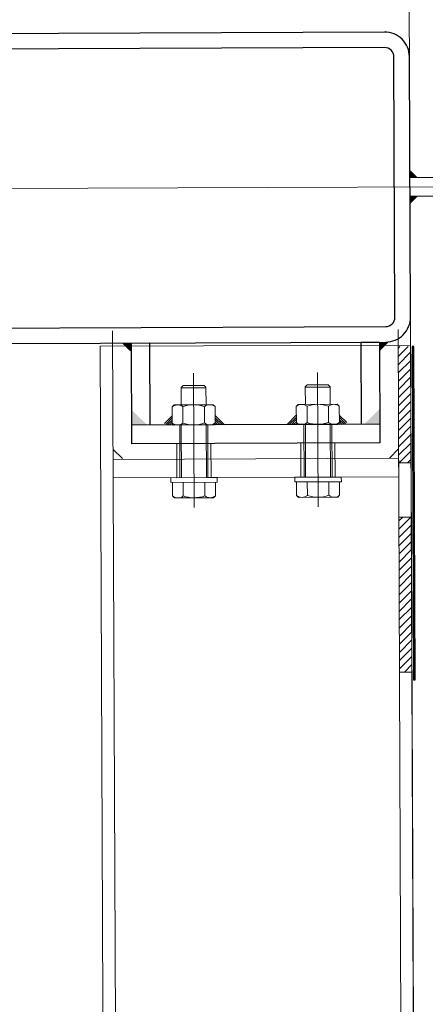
# Model space of a CAD drawing. Header units: millimetres. Extents: x 21148.2 to 21239.2, y 30135 to 30201.8.
# Tile 173 of 189: x 21216.65 to 21216.912, y 30173.538 to 30174.174. Entities that reach past the tile are written whole.
import ezdxf

# ---------------------------------------------------------------- set-up
doc = ezdxf.new("R2010")
doc.units = ezdxf.units.MM
doc.linetypes.add('AR-T1E-20-L1$0$BIAL - T1E - LT - 001 - AR - DWG - 0134 & 138$0$EAST PTB LVL-1-FACADE$0$CENTER', pattern=[50.8, 31.75, -6.35, 6.35, -6.35])
for name, color, linetype, lineweight in [('AR-T1E-20-L1$0$BIAL - T1E - LT - 001 - AR - DWG - 0134 & 138$0$EAST PTB LVL 1-FLOOR CUT-OUTS$0$A-FLOR', 7, 'Continuous', 13), ('AR-T1E-20-L1$0$BIAL - T1E - LT - 001 - AR - DWG - 0134 & 138$0$EAST PTB LVL-1-FACADE$0$ALUM_TRANSOM', 7, 'Continuous', 13), ('AR-T1E-20-L1$0$BIAL - T1E - LT - 001 - AR - DWG - 0134 & 138$0$EAST PTB LVL-1-FACADE$0$Bolt', 7, 'Continuous', 13), ('AR-T1E-20-L1$0$BIAL - T1E - LT - 001 - AR - DWG - 0134 & 138$0$EAST PTB LVL-1-FACADE$0$Centerline', 7, 'AR-T1E-20-L1$0$BIAL - T1E - LT - 001 - AR - DWG - 0134 & 138$0$EAST PTB LVL-1-FACADE$0$CENTER', 13), ('AR-T1E-20-L1$0$BIAL - T1E - LT - 001 - AR - DWG - 0134 & 138$0$EAST PTB LVL-1-FACADE$0$COLUMN-PTB LEVEL 1$0$A-COLS', 7, 'Continuous', 13), ('AR-T1E-20-L1$0$BIAL - T1E - LT - 001 - AR - DWG - 0134 & 138$0$EAST PTB LVL-1-FACADE$0$STEEL_MULLION', 7, 'Continuous', 13), ('AR-T1E-20-L1$0$BIAL - T1E - LT - 001 - AR - DWG - 0134 & 138$0$EAST PTB LVL-1-FACADE$0$STEEL_TRANSOM', 7, 'Continuous', 13)]:
    doc.layers.add(name, color=color, linetype=linetype, lineweight=lineweight)

# ---------------------------------------------------------------- blocks, each defined once
blk = doc.blocks.new('AR-T1E-20-L1$0$BIAL - T1E - LT - 001 - AR - DWG - 0134 & 138$0$EAST PTB LVL-1-FACADE$0$A$C69525F90')
for p, q in [((65, 160), (0, 160)), ((0, 160), (0, 148)), ((53, 0), (53, 160)), ((65, 0), (65, 160)), ((53, 148), (0, 148)), ((0, 12), (0, 0)), ((0, 12), (53, 12)), ((0, 0), (65, 0))]:
    blk.add_line(p, q)
for points in [[(53, 150), (53, 160), (43, 160)], [(53, 10), (53, 0), (43, 0)]]:
    blk.add_solid(points)

msp = doc.modelspace()

# ---------------------------------------------------------------- hatches: boundary and pattern name
at = {"layer": 'AR-T1E-20-L1$0$BIAL - T1E - LT - 001 - AR - DWG - 0134 & 138$0$EAST PTB LVL-1-FACADE$0$STEEL_MULLION'}
h = msp.add_hatch(dxfattribs=at)
h.set_pattern_fill('ANSI31', color=256, scale=0.03, angle=90.22991, style=0)
h.set_pattern_definition([(225.2299, (21217.6438545, 30174.440613), (-0.002662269, 0.002640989), [])])
h.paths.add_polyline_path([(21216.89439, 30173.88779), (21216.89409, 30173.96279), (21216.90209, 30173.96282), (21216.90239, 30173.88782)])
h.paths.add_polyline_path([(21216.89493, 30173.75279), (21216.89453, 30173.85279), (21216.90253, 30173.85282), (21216.90293, 30173.75282)])

# ---------------------------------------------------------------- linework, layer by layer
for p, q in [((21216.71638, 30173.89054), (21216.71035, 30173.89651)), ((21216.88838, 30173.89083), (21216.89435, 30173.89685))]:
    msp.add_line(p, q)
for points in [[(21216.51808, 30173.96428), (21216.88608, 30173.96576, 0.414214), (21216.90201, 30173.98182), (21216.90134, 30174.14982, 0.414214), (21216.88527, 30174.16575), (21216.51728, 30174.16428, 0.414214), (21216.50134, 30174.14821), (21216.50201, 30173.98022, 0.414214)], [(21216.51804, 30173.97428), (21216.88604, 30173.97576, 0.414214), (21216.89201, 30173.98178), (21216.89134, 30174.14978, 0.414214), (21216.88531, 30174.15575), (21216.51732, 30174.15428, 0.414214), (21216.51134, 30174.14825), (21216.51201, 30173.98026, 0.414214)]]:
    msp.add_lwpolyline(points, format="xyb", close=True)
msp.add_lwpolyline([(21216.90309, 30173.96282), (21216.90395, 30173.74783), (21216.90495, 30173.74783), (21216.90409, 30173.96283)], close=True)
for points in [[(21216.72208, 30173.9651), (21216.7221, 30173.9591), (21216.71608, 30173.96507)], [(21216.88208, 30173.96574), (21216.88807, 30173.96589), (21216.8821, 30173.95974)]]:
    msp.add_solid(points)
at = {"layer": 'AR-T1E-20-L1$0$BIAL - T1E - LT - 001 - AR - DWG - 0134 & 138$0$EAST PTB LVL 1-FLOOR CUT-OUTS$0$A-FLOR'}
msp.add_lwpolyline([(21239.18571, 30174.38124), (21216.90077, 30174.29181), (21216.93287, 30166.29188), (21216.93287, 30166.29188), (21216.93287, 30166.29188)], dxfattribs=at)
at = {"layer": 'AR-T1E-20-L1$0$BIAL - T1E - LT - 001 - AR - DWG - 0134 & 138$0$EAST PTB LVL-1-FACADE$0$ALUM_TRANSOM'}
msp.add_lwpolyline([(21216.90719, 30172.69183), (21216.90208, 30173.96382), (21216.70209, 30173.96302), (21216.70719, 30172.69103)], dxfattribs=at)
at = {"layer": 'AR-T1E-20-L1$0$BIAL - T1E - LT - 001 - AR - DWG - 0134 & 138$0$EAST PTB LVL-1-FACADE$0$Bolt', "ltscale": 0.5}
for p, q in [((21216.7625, 30173.85909), (21216.76216, 30173.9457)), ((21216.8425, 30173.85941), (21216.84215, 30173.94602))]:
    msp.add_line(p, q, dxfattribs=at)
at = {"layer": 'AR-T1E-20-L1$0$BIAL - T1E - LT - 001 - AR - DWG - 0134 & 138$0$EAST PTB LVL-1-FACADE$0$Bolt'}
for p, q in [((21216.75544, 30173.93773), (21216.75419, 30173.93648)), ((21216.75424, 30173.92523), (21216.75419, 30173.93648)), ((21216.77019, 30173.93629), (21216.75419, 30173.93623)), ((21216.76894, 30173.93779), (21216.75544, 30173.93773)), ((21216.77019, 30173.93654), (21216.76894, 30173.93779)), ((21216.77024, 30173.92529), (21216.77019, 30173.93654)), ((21216.83419, 30173.9368), (21216.83544, 30173.93805)), ((21216.83424, 30173.92555), (21216.83419, 30173.9368)), ((21216.83419, 30173.93655), (21216.85019, 30173.93661)), ((21216.83544, 30173.93805), (21216.84894, 30173.93811)), ((21216.84894, 30173.93811), (21216.85019, 30173.93686)), ((21216.85024, 30173.92561), (21216.85019, 30173.93686)), ((21216.74963, 30173.92521), (21216.74839, 30173.92395)), ((21216.74839, 30173.92395), (21216.74843, 30173.91345)), ((21216.77484, 30173.92531), (21216.74963, 30173.92521)), ((21216.75531, 30173.92398), (21216.75536, 30173.91348)), ((21216.76917, 30173.92404), (21216.76921, 30173.91354)), ((21216.77484, 30173.92531), (21216.7761, 30173.92406)), ((21216.7761, 30173.92406), (21216.77614, 30173.91356)), ((21216.82963, 30173.92553), (21216.82839, 30173.92427)), ((21216.82839, 30173.92427), (21216.82843, 30173.91377)), ((21216.82963, 30173.92553), (21216.85484, 30173.92563)), ((21216.83531, 30173.9243), (21216.83536, 30173.9138)), ((21216.84917, 30173.92436), (21216.84921, 30173.91386)), ((21216.85484, 30173.92563), (21216.8561, 30173.92439)), ((21216.8561, 30173.92439), (21216.85614, 30173.91389)), ((21216.74841, 30173.9182), (21216.74355, 30173.9133)), ((21216.74841, 30173.91679), (21216.74449, 30173.91283)), ((21216.74842, 30173.91538), (21216.74554, 30173.91247)), ((21216.74843, 30173.91396), (21216.74668, 30173.9122)), ((21216.77612, 30173.91831), (21216.78215, 30173.91234)), ((21216.77613, 30173.9169), (21216.78073, 30173.91233)), ((21216.77613, 30173.91549), (21216.77932, 30173.91233)), ((21216.77614, 30173.91407), (21216.7779, 30173.91232)), ((21216.82841, 30173.91852), (21216.82243, 30173.9125)), ((21216.82841, 30173.91711), (21216.82385, 30173.91251)), ((21216.82842, 30173.9157), (21216.82526, 30173.91251)), ((21216.82843, 30173.91428), (21216.82667, 30173.91252)), ((21216.82968, 30173.91253), (21216.82843, 30173.91377)), ((21216.85489, 30173.91263), (21216.85614, 30173.91389)), ((21216.85612, 30173.91864), (21216.86102, 30173.91378)), ((21216.85613, 30173.91722), (21216.86008, 30173.9133)), ((21216.85613, 30173.91581), (21216.85904, 30173.91293)), ((21216.85614, 30173.91439), (21216.8579, 30173.91264)), ((21216.74888, 30173.913), (21216.74809, 30173.9122)), ((21216.74968, 30173.91221), (21216.74843, 30173.91345)), ((21216.7749, 30173.91231), (21216.74968, 30173.91221)), ((21216.75343, 30173.87822), (21216.75329, 30173.91222)), ((21216.75443, 30173.87823), (21216.75429, 30173.91223)), ((21216.77043, 30173.87829), (21216.77029, 30173.91229)), ((21216.77143, 30173.8783), (21216.77129, 30173.9123)), ((21216.7749, 30173.91231), (21216.77614, 30173.91356)), ((21216.77569, 30173.91311), (21216.77649, 30173.91232)), ((21216.82888, 30173.91332), (21216.82809, 30173.91252)), ((21216.82968, 30173.91253), (21216.85489, 30173.91263)), ((21216.83343, 30173.87854), (21216.83329, 30173.91254)), ((21216.83443, 30173.87855), (21216.83429, 30173.91255)), ((21216.85042, 30173.87861), (21216.85029, 30173.91261)), ((21216.85142, 30173.87862), (21216.85129, 30173.91262)), ((21216.85569, 30173.91343), (21216.85649, 30173.91264)), ((21216.82862, 30173.86677), (21216.82858, 30173.87552)), ((21216.83554, 30173.8668), (21216.83551, 30173.87555)), ((21216.8494, 30173.86686), (21216.84937, 30173.87561)), ((21216.85633, 30173.86689), (21216.85629, 30173.87564)), ((21216.74862, 30173.86645), (21216.74858, 30173.8752)), ((21216.75554, 30173.86648), (21216.75551, 30173.87523)), ((21216.7694, 30173.86654), (21216.76937, 30173.87529)), ((21216.77633, 30173.86657), (21216.77629, 30173.87532)), ((21216.74987, 30173.86521), (21216.74862, 30173.86645)), ((21216.77508, 30173.86531), (21216.74987, 30173.86521)), ((21216.77508, 30173.86531), (21216.77633, 30173.86657)), ((21216.82987, 30173.86553), (21216.82862, 30173.86677)), ((21216.82987, 30173.86553), (21216.85508, 30173.86563)), ((21216.85508, 30173.86563), (21216.85633, 30173.86689))]:
    msp.add_line(p, q, dxfattribs=at)
for points in [[(21216.75134, 30173.90022), (21216.75143, 30173.87822), (21216.77343, 30173.8783), (21216.77334, 30173.9003)], [(21216.85334, 30173.90062), (21216.85342, 30173.87862), (21216.83143, 30173.87854), (21216.83134, 30173.90054)], [(21216.74744, 30173.8752), (21216.74743, 30173.8782), (21216.77743, 30173.87832), (21216.77744, 30173.87532)], [(21216.85744, 30173.87564), (21216.85742, 30173.87864), (21216.82743, 30173.87852), (21216.82744, 30173.87552)]]:
    msp.add_lwpolyline(points, close=True, dxfattribs=at)
for centre, radius, start, end in [((21216.75187, 30173.91979), 0.00542, 50.54656, 129.91325), ((21216.76232, 30173.90543), 0.01982, 69.77512, 110.68469), ((21216.77265, 30173.91988), 0.00542, 50.54656, 129.91325), ((21216.83187, 30173.92011), 0.00542, 50.54656, 129.91325), ((21216.84232, 30173.90576), 0.01982, 69.77512, 110.68469), ((21216.85265, 30173.9202), 0.00542, 50.54656, 129.91325), ((21216.83187, 30173.91796), 0.00542, 230.54656, 309.91325), ((21216.84221, 30173.93241), 0.01982, 249.77512, 290.68469), ((21216.85266, 30173.91805), 0.00542, 230.54656, 309.91325), ((21216.75188, 30173.91764), 0.00542, 230.54656, 309.91325), ((21216.76221, 30173.93208), 0.01982, 249.77512, 290.68469), ((21216.77266, 30173.91773), 0.00542, 230.54656, 309.91325), ((21216.75206, 30173.87064), 0.00542, 230.54656, 309.91325), ((21216.7624, 30173.88508), 0.01982, 249.77512, 290.68469), ((21216.77285, 30173.87073), 0.00542, 230.54656, 309.91325), ((21216.83206, 30173.87096), 0.00542, 230.54656, 309.91325), ((21216.8424, 30173.88541), 0.01982, 249.77512, 290.68469), ((21216.85285, 30173.87105), 0.00542, 230.54656, 309.91325)]:
    msp.add_arc(centre, radius, start, end, dxfattribs=at)
at = {"layer": 'AR-T1E-20-L1$0$BIAL - T1E - LT - 001 - AR - DWG - 0134 & 138$0$EAST PTB LVL-1-FACADE$0$Centerline', "ltscale": 0.5}
msp.add_line((21217.16523, 30174.06688), (21216.43575, 30174.06395), dxfattribs=at)
at = {"layer": 'AR-T1E-20-L1$0$BIAL - T1E - LT - 001 - AR - DWG - 0134 & 138$0$EAST PTB LVL-1-FACADE$0$COLUMN-PTB LEVEL 1$0$A-COLS'}
msp.add_line((21216.90077, 30174.29182), (21216.90719, 30172.69183), dxfattribs=at)
at = {"layer": 'AR-T1E-20-L1$0$BIAL - T1E - LT - 001 - AR - DWG - 0134 & 138$0$EAST PTB LVL-1-FACADE$0$STEEL_MULLION', "ltscale": 1000}
for p, q in [((21217.01665, 30174.07228), (21216.90165, 30174.07182)), ((21217.0167, 30174.06028), (21216.9017, 30174.05982))]:
    msp.add_line(p, q, dxfattribs=at)
at = {"layer": 'AR-T1E-20-L1$0$BIAL - T1E - LT - 001 - AR - DWG - 0134 & 138$0$EAST PTB LVL-1-FACADE$0$STEEL_MULLION'}
for p, q in [((21216.71004, 30173.97305), (21216.71519, 30172.69106)), ((21216.89404, 30173.97379), (21216.89919, 30172.6918)), ((21216.89439, 30173.88779), (21216.90239, 30173.88782)), ((21216.89453, 30173.85279), (21216.90253, 30173.85282)), ((21216.89493, 30173.75279), (21216.90293, 30173.75282))]:
    msp.add_line(p, q, dxfattribs=at)
msp.add_lwpolyline([(21216.71038, 30173.89005), (21216.71043, 30173.87805), (21216.89442, 30173.87879), (21216.89438, 30173.89079)], close=True, dxfattribs=at)
at = {"layer": 'AR-T1E-20-L1$0$BIAL - T1E - LT - 001 - AR - DWG - 0134 & 138$0$EAST PTB LVL-1-FACADE$0$STEEL_TRANSOM'}
for points in [[(21216.90165, 30174.07182), (21216.90163, 30174.07682), (21216.90665, 30174.07184)], [(21216.9017, 30174.05982), (21216.90172, 30174.05482), (21216.9067, 30174.05984)]]:
    msp.add_solid(points, dxfattribs=at)

# ---------------------------------------------------------------- block references
at = {"xscale": -0.001, "yscale": 0.001, "zscale": 0.001, "rotation": 90.22990505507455}
msp.add_blockref('AR-T1E-20-L1$0$BIAL - T1E - LT - 001 - AR - DWG - 0134 & 138$0$EAST PTB LVL-1-FACADE$0$A$C69525F90', (21216.88208, 30173.96574), dxfattribs=at)

doc.saveas('drawing.dxf')
